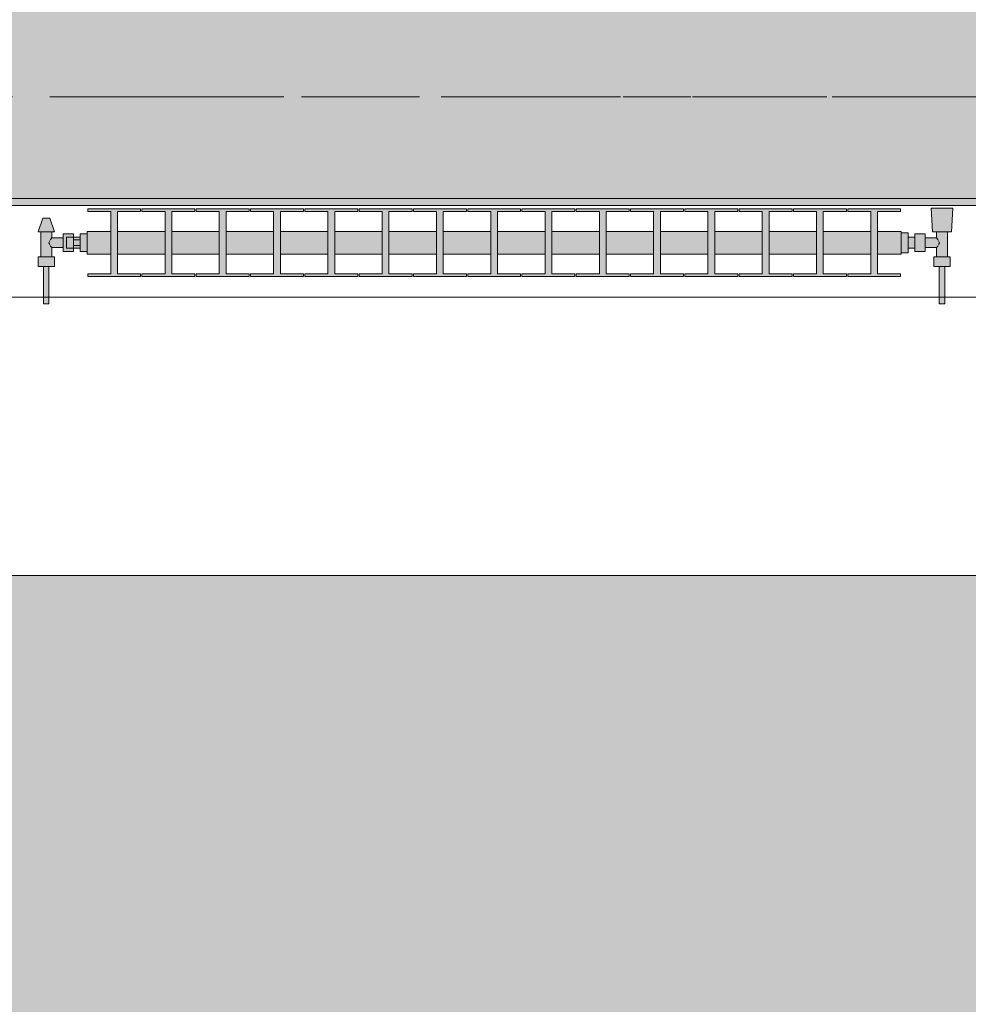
# Model space of a CAD drawing. Header units: metres. Extents: x -3.6 to 84.5, y -11 to 16.8.
# Tile 171 of 228: x 48.5 to 49.9, y -0.8 to 0.7. Entities that reach past the tile are written whole.
import ezdxf

# ---------------------------------------------------------------- set-up
doc = ezdxf.new("R2010")
doc.units = ezdxf.units.M
doc.header["$MEASUREMENT"] = 0
doc.linetypes.add('Achse', pattern=[0.2, 0.1, -0.05, 0, -0.05])
doc.linetypes.add('Strichlinie doppelt', pattern=[0.546806, 0.264583, -0.105833, 0.070556, -0.105833])
for name, color, linetype in [('302 - Elemente.Schraffur', 7, 'Continuous'), ('451 - Universal.Achsen Raster', 7, 'Continuous'), ('604 - Struktur.Wand Aussen', 7, 'Continuous'), ('608 - Struktur.Träger', 7, 'Continuous'), ('801 - HKLSE.Heizung_ Klima_ Lüftung', 7, 'Continuous')]:
    doc.layers.add(name, color=color, linetype=linetype)

msp = doc.modelspace()

# ---------------------------------------------------------------- hatches: boundary and pattern name
at = {"layer": '302 - Elemente.Schraffur', "linetype": 'Continuous', "lineweight": 0, "true_color": 0x191919}
msp.add_hatch(color=250, dxfattribs=at).paths.add_polyline_path([(43.73, -3.31), (55.22, -3.31), (55.22, -0.155), (43.73, -0.155)])
at = {"layer": '608 - Struktur.Träger', "linetype": 'Continuous', "lineweight": 0, "true_color": 0x000000}
h = msp.add_hatch(dxfattribs=at)
h.set_pattern_fill('Beton__Stahlbeton_0001', color=18, style=0, pattern_type=2)
h.set_pattern_definition([(45, (0, 0), (-0.08485281, 0.08485281), []), (45, (-0.04243, 0.04243), (-0.08485281, 0.08485281), [0.09, -0.03])])
h.paths.add_polyline_path([(0.69, 0.7), (0.38, 0.7), (0.38, 0.4), (0.69, 0.4), (3.97, 0.4), (4.29, 0.4), (7.57, 0.4), (7.89, 0.4), (11.17, 0.4), (11.49, 0.4), (14.77, 0.4), (15.09, 0.4), (18.37, 0.4), (18.69, 0.4), (21.97, 0.4), (22.29, 0.4), (25.57, 0.4), (25.89, 0.4), (29.17, 0.4), (29.49, 0.4), (32.77, 0.4), (33.09, 0.4), (36.37, 0.4), (36.69, 0.4), (39.97, 0.4), (40.29, 0.4), (43.57, 0.4), (43.89, 0.4), (47.17, 0.4), (47.49, 0.4), (50.77, 0.4), (51.09, 0.4), (54.37, 0.4), (54.69, 0.4), (57.97, 0.4), (58.29, 0.4), (61.57, 0.4), (61.88, 0.4), (61.88, 0.7), (61.57, 0.7), (58.29, 0.7), (57.97, 0.7), (54.69, 0.7), (54.37, 0.7), (51.09, 0.7), (50.77, 0.7), (47.49, 0.7), (47.17, 0.7), (43.89, 0.7), (43.57, 0.7), (40.29, 0.7), (39.9, 0.7), (36.69, 0.7), (36.37, 0.7), (33.09, 0.7), (32.77, 0.7), (29.49, 0.7), (29.17, 0.7), (25.89, 0.7), (25.57, 0.7), (22.29, 0.7), (21.97, 0.7), (18.69, 0.7), (18.37, 0.7), (15.09, 0.7), (14.77, 0.7), (11.49, 0.7), (11.17, 0.7), (7.89, 0.7), (7.57, 0.7), (4.29, 0.7), (3.97, 0.7)])
h = msp.add_hatch(dxfattribs=at)
h.set_pattern_fill('Gips_0001', color=18, style=0, pattern_type=2)
h.set_pattern_definition([(45, (0, 0), (-0.01767767, 0.01767767), [0, -0.025])])
h.paths.add_polyline_path([(47.49, 0.4), (47.49, 0.39), (50.77, 0.39), (50.77, 0.4)])
at = {"layer": '801 - HKLSE.Heizung_ Klima_ Lüftung', "linetype": 'Continuous', "lineweight": 0, "true_color": 0x3a3a3a}
for points in [[(49.79, 0.3183), (49.79, 0.3517), (49.755, 0.3517), (49.755, 0.3808), (49.789, 0.3808), (49.789, 0.385), (49.711, 0.385), (49.711, 0.3808), (49.745, 0.3808), (49.745, 0.3517), (49.675, 0.3517), (49.675, 0.3808), (49.709, 0.3808), (49.709, 0.385), (49.631, 0.385), (49.631, 0.3808), (49.665, 0.3808), (49.665, 0.3517), (49.595, 0.3517), (49.595, 0.3808), (49.629, 0.3808), (49.629, 0.385), (49.551, 0.385), (49.551, 0.3808), (49.585, 0.3808), (49.585, 0.3517), (49.515, 0.3517), (49.515, 0.3808), (49.549, 0.3808), (49.549, 0.385), (49.471, 0.385), (49.471, 0.3808), (49.505, 0.3808), (49.505, 0.3517), (49.435, 0.3517), (49.435, 0.3808), (49.469, 0.3808), (49.469, 0.385), (49.391, 0.385), (49.391, 0.3808), (49.425, 0.3808), (49.425, 0.3517), (49.355, 0.3517), (49.355, 0.3808), (49.389, 0.3808), (49.389, 0.385), (49.311, 0.385), (49.311, 0.3808), (49.345, 0.3808), (49.345, 0.3517), (49.275, 0.3517), (49.275, 0.3808), (49.309, 0.3808), (49.309, 0.385), (49.231, 0.385), (49.231, 0.3808), (49.265, 0.3808), (49.265, 0.3517), (49.195, 0.3517), (49.195, 0.3808), (49.229, 0.3808), (49.229, 0.385), (49.151, 0.385), (49.151, 0.3808), (49.185, 0.3808), (49.185, 0.3517), (49.115, 0.3517), (49.115, 0.3808), (49.149, 0.3808), (49.149, 0.385), (49.071, 0.385), (49.071, 0.3808), (49.105, 0.3808), (49.105, 0.3517), (49.035, 0.3517), (49.035, 0.3808), (49.069, 0.3808), (49.069, 0.385), (48.991, 0.385), (48.991, 0.3808), (49.025, 0.3808), (49.025, 0.3517), (48.955, 0.3517), (48.955, 0.3808), (48.989, 0.3808), (48.989, 0.385), (48.911, 0.385), (48.911, 0.3808), (48.945, 0.3808), (48.945, 0.3517), (48.875, 0.3517), (48.875, 0.3808), (48.909, 0.3808), (48.909, 0.385), (48.831, 0.385), (48.831, 0.3808), (48.865, 0.3808), (48.865, 0.3517), (48.795, 0.3517), (48.795, 0.3808), (48.829, 0.3808), (48.829, 0.385), (48.751, 0.385), (48.751, 0.3808), (48.785, 0.3808), (48.785, 0.3517), (48.715, 0.3517), (48.715, 0.3808), (48.749, 0.3808), (48.749, 0.385), (48.671, 0.385), (48.671, 0.3808), (48.705, 0.3808), (48.705, 0.3517), (48.635, 0.3517), (48.635, 0.3808), (48.669, 0.3808), (48.669, 0.385), (48.591, 0.385), (48.591, 0.3808), (48.625, 0.3808), (48.625, 0.3517), (48.59, 0.3517), (48.59, 0.3183), (48.625, 0.3183), (48.625, 0.2892), (48.591, 0.2892), (48.591, 0.285), (48.669, 0.285), (48.669, 0.2892), (48.635, 0.2892), (48.635, 0.3183), (48.705, 0.3183), (48.705, 0.2892), (48.671, 0.2892), (48.671, 0.285), (48.749, 0.285), (48.749, 0.2892), (48.715, 0.2892), (48.715, 0.3183), (48.785, 0.3183), (48.785, 0.2892), (48.751, 0.2892), (48.751, 0.285), (48.829, 0.285), (48.829, 0.2892), (48.795, 0.2892), (48.795, 0.3183), (48.865, 0.3183), (48.865, 0.2892), (48.831, 0.2892), (48.831, 0.285), (48.909, 0.285), (48.909, 0.2892), (48.875, 0.2892), (48.875, 0.3183), (48.945, 0.3183), (48.945, 0.2892), (48.911, 0.2892), (48.911, 0.285), (48.989, 0.285), (48.989, 0.2892), (48.955, 0.2892), (48.955, 0.3183), (49.025, 0.3183), (49.025, 0.2892), (48.991, 0.2892), (48.991, 0.285), (49.069, 0.285), (49.069, 0.2892), (49.035, 0.2892), (49.035, 0.3183), (49.105, 0.3183), (49.105, 0.2892), (49.071, 0.2892), (49.071, 0.285), (49.149, 0.285), (49.149, 0.2892), (49.115, 0.2892), (49.115, 0.3183), (49.185, 0.3183), (49.185, 0.2892), (49.151, 0.2892), (49.151, 0.285), (49.229, 0.285), (49.229, 0.2892), (49.195, 0.2892), (49.195, 0.3183), (49.265, 0.3183), (49.265, 0.2892), (49.231, 0.2892), (49.231, 0.285), (49.309, 0.285), (49.309, 0.2892), (49.275, 0.2892), (49.275, 0.3183), (49.345, 0.3183), (49.345, 0.2892), (49.311, 0.2892), (49.311, 0.285), (49.389, 0.285), (49.389, 0.2892), (49.355, 0.2892), (49.355, 0.3183), (49.425, 0.3183), (49.425, 0.2892), (49.391, 0.2892), (49.391, 0.285), (49.469, 0.285), (49.469, 0.2892), (49.435, 0.2892), (49.435, 0.3183), (49.505, 0.3183), (49.505, 0.2892), (49.471, 0.2892), (49.471, 0.285), (49.549, 0.285), (49.549, 0.2892), (49.515, 0.2892), (49.515, 0.3183), (49.585, 0.3183), (49.585, 0.2892), (49.551, 0.2892), (49.551, 0.285), (49.629, 0.285), (49.629, 0.2892), (49.595, 0.2892), (49.595, 0.3183), (49.665, 0.3183), (49.665, 0.2892), (49.631, 0.2892), (49.631, 0.285), (49.709, 0.285), (49.709, 0.2892), (49.675, 0.2892), (49.675, 0.3183), (49.745, 0.3183), (49.745, 0.2892), (49.711, 0.2892), (49.711, 0.285), (49.789, 0.285), (49.789, 0.2892), (49.755, 0.2892), (49.755, 0.3183)], [(49.79, 0.3497), (49.79, 0.3203), (49.8, 0.3203), (49.8, 0.327), (49.81, 0.327), (49.81, 0.322), (49.825, 0.322), (49.825, 0.328), (49.842, 0.328), (49.842, 0.314), (49.838, 0.314), (49.838, 0.3), (49.846, 0.3), (49.846, 0.245), (49.854, 0.245), (49.854, 0.3), (49.862, 0.3), (49.862, 0.314), (49.858, 0.314), (49.858, 0.351), (49.864, 0.351), (49.866, 0.386), (49.834, 0.386), (49.836, 0.351), (49.842, 0.351), (49.842, 0.342), (49.825, 0.342), (49.825, 0.348), (49.81, 0.348), (49.81, 0.343), (49.8, 0.343), (49.8, 0.3497)], [(48.59, 0.348), (48.58, 0.348), (48.58, 0.343), (48.57, 0.343), (48.57, 0.348), (48.555, 0.348), (48.555, 0.342), (48.538, 0.342), (48.538, 0.351), (48.542, 0.351), (48.535, 0.371), (48.525, 0.371), (48.518, 0.351), (48.522, 0.351), (48.522, 0.314), (48.518, 0.314), (48.518, 0.3), (48.526, 0.3), (48.526, 0.245), (48.534, 0.245), (48.534, 0.3), (48.542, 0.3), (48.542, 0.314), (48.538, 0.314), (48.538, 0.328), (48.555, 0.328), (48.555, 0.322), (48.57, 0.322), (48.57, 0.327), (48.58, 0.327), (48.58, 0.322), (48.59, 0.322)]]:
    msp.add_hatch(color=250, dxfattribs=at).paths.add_polyline_path(points)

# ---------------------------------------------------------------- linework, layer by layer
at = {"layer": '451 - Universal.Achsen Raster', "color": 160, "linetype": 'Strichlinie doppelt', "lineweight": 9, "true_color": 0x3232ff}
msp.add_line((64.935, 0.55), (-3.175, 0.55), dxfattribs=at)
at = {"layer": '604 - Struktur.Wand Aussen', "color": 7, "linetype": 'Continuous', "lineweight": 13}
for p, q in [((50.34, 0.255), (47.94, 0.255)), ((47.94, -0.155), (50.34, -0.155))]:
    msp.add_line(p, q, dxfattribs=at)
at = {"layer": '608 - Struktur.Träger', "color": 7, "linetype": 'Achse', "lineweight": 9}
msp.add_line((0.38, 0.55), (61.88, 0.55), dxfattribs=at)
at = {"layer": '608 - Struktur.Träger', "color": 7, "linetype": 'Continuous', "lineweight": 13}
msp.add_line((0.38, 0.39), (61.88, 0.39), dxfattribs=at)
at = {"layer": '608 - Struktur.Träger', "color": 7, "linetype": 'Continuous', "lineweight": 5}
msp.add_line((50.77, 0.39), (47.49, 0.39), dxfattribs=at)
at = {"layer": '608 - Struktur.Träger', "color": 7, "linetype": 'Continuous', "lineweight": 13, "flags": 128}
msp.add_lwpolyline([(54.69, 0.4), (54.37, 0.4), (51.09, 0.4), (50.77, 0.4), (47.49, 0.4), (47.17, 0.4), (43.89, 0.4), (43.57, 0.4), (40.29, 0.4), (39.97, 0.4), (36.69, 0.4), (36.37, 0.4), (33.09, 0.4), (32.77, 0.4), (29.49, 0.4), (29.17, 0.4), (25.89, 0.4), (25.57, 0.4), (22.29, 0.4), (21.97, 0.4), (18.69, 0.4), (18.37, 0.4)], dxfattribs=at)
at = {"layer": '801 - HKLSE.Heizung_ Klima_ Lüftung', "color": 7, "linetype": 'Continuous', "lineweight": 5, "true_color": 0xebebeb}
for p, q in [((48.669, 0.385), (48.591, 0.385)), ((48.669, 0.385), (48.591, 0.385)), ((48.591, 0.385), (48.591, 0.3808)), ((48.591, 0.3808), (48.625, 0.3808)), ((48.625, 0.3808), (48.625, 0.2892)), ((48.635, 0.2892), (48.635, 0.3808)), ((48.635, 0.3808), (48.669, 0.3808)), ((48.669, 0.3808), (48.669, 0.385)), ((48.669, 0.3808), (48.669, 0.385)), ((48.749, 0.385), (48.671, 0.385)), ((48.671, 0.385), (48.671, 0.3808)), ((48.749, 0.385), (48.671, 0.385)), ((48.671, 0.385), (48.671, 0.3808)), ((48.671, 0.3808), (48.705, 0.3808)), ((48.705, 0.3808), (48.705, 0.2892)), ((48.715, 0.2892), (48.715, 0.3808)), ((48.715, 0.3808), (48.749, 0.3808)), ((48.749, 0.3808), (48.749, 0.385)), ((48.749, 0.3808), (48.749, 0.385)), ((48.829, 0.385), (48.751, 0.385)), ((48.829, 0.385), (48.751, 0.385)), ((48.751, 0.385), (48.751, 0.3808)), ((48.751, 0.3808), (48.785, 0.3808)), ((48.785, 0.3808), (48.785, 0.2892)), ((48.795, 0.2892), (48.795, 0.3808)), ((48.795, 0.3808), (48.829, 0.3808)), ((48.829, 0.3808), (48.829, 0.385)), ((48.829, 0.3808), (48.829, 0.385)), ((48.909, 0.385), (48.831, 0.385)), ((48.831, 0.385), (48.831, 0.3808)), ((48.909, 0.385), (48.831, 0.385)), ((48.831, 0.385), (48.831, 0.3808)), ((48.831, 0.3808), (48.865, 0.3808)), ((48.865, 0.3808), (48.865, 0.2892)), ((48.875, 0.2892), (48.875, 0.3808)), ((48.875, 0.3808), (48.909, 0.3808)), ((48.909, 0.3808), (48.909, 0.385)), ((48.989, 0.385), (48.911, 0.385)), ((48.989, 0.385), (48.911, 0.385)), ((48.911, 0.385), (48.911, 0.3808)), ((48.911, 0.3808), (48.945, 0.3808)), ((48.945, 0.3808), (48.945, 0.2892)), ((48.955, 0.2892), (48.955, 0.3808)), ((48.955, 0.3808), (48.989, 0.3808)), ((48.989, 0.3808), (48.989, 0.385)), ((49.069, 0.385), (48.991, 0.385)), ((49.069, 0.385), (48.991, 0.385)), ((48.991, 0.385), (48.991, 0.3808)), ((48.991, 0.3808), (49.025, 0.3808)), ((49.025, 0.3808), (49.025, 0.2892)), ((49.035, 0.2892), (49.035, 0.3808)), ((49.035, 0.3808), (49.069, 0.3808)), ((49.069, 0.3808), (49.069, 0.385)), ((49.069, 0.3808), (49.069, 0.385)), ((49.149, 0.385), (49.071, 0.385)), ((49.071, 0.385), (49.071, 0.3808)), ((49.149, 0.385), (49.071, 0.385)), ((49.071, 0.385), (49.071, 0.3808)), ((49.071, 0.3808), (49.105, 0.3808)), ((49.105, 0.3808), (49.105, 0.2892)), ((49.115, 0.2892), (49.115, 0.3808)), ((49.115, 0.3808), (49.149, 0.3808)), ((49.149, 0.3808), (49.149, 0.385)), ((49.229, 0.385), (49.151, 0.385)), ((49.151, 0.385), (49.151, 0.3808)), ((49.229, 0.385), (49.151, 0.385)), ((49.151, 0.385), (49.151, 0.3808)), ((49.151, 0.3808), (49.185, 0.3808)), ((49.185, 0.3808), (49.185, 0.2892)), ((49.195, 0.2892), (49.195, 0.3808)), ((49.195, 0.3808), (49.229, 0.3808)), ((49.229, 0.3808), (49.229, 0.385)), ((49.309, 0.385), (49.231, 0.385)), ((49.309, 0.385), (49.231, 0.385)), ((49.231, 0.385), (49.231, 0.3808)), ((49.231, 0.3808), (49.265, 0.3808)), ((49.265, 0.3808), (49.265, 0.2892)), ((49.275, 0.2892), (49.275, 0.3808)), ((49.275, 0.3808), (49.309, 0.3808)), ((49.309, 0.3808), (49.309, 0.385)), ((49.309, 0.3808), (49.309, 0.385)), ((49.389, 0.385), (49.311, 0.385)), ((49.389, 0.385), (49.311, 0.385)), ((49.311, 0.385), (49.311, 0.3808)), ((49.311, 0.3808), (49.345, 0.3808)), ((49.345, 0.3808), (49.345, 0.2892)), ((49.355, 0.2892), (49.355, 0.3808)), ((49.355, 0.3808), (49.389, 0.3808)), ((49.389, 0.3808), (49.389, 0.385)), ((49.469, 0.385), (49.391, 0.385)), ((49.391, 0.385), (49.391, 0.3808)), ((49.469, 0.385), (49.391, 0.385)), ((49.391, 0.385), (49.391, 0.3808)), ((49.391, 0.3808), (49.425, 0.3808)), ((49.425, 0.3808), (49.425, 0.2892)), ((49.435, 0.2892), (49.435, 0.3808)), ((49.435, 0.3808), (49.469, 0.3808)), ((49.469, 0.3808), (49.469, 0.385)), ((49.469, 0.3808), (49.469, 0.385)), ((49.549, 0.385), (49.471, 0.385)), ((49.549, 0.385), (49.471, 0.385)), ((49.471, 0.385), (49.471, 0.3808)), ((49.471, 0.3808), (49.505, 0.3808)), ((49.505, 0.3808), (49.505, 0.2892)), ((49.515, 0.2892), (49.515, 0.3808)), ((49.515, 0.3808), (49.549, 0.3808)), ((49.549, 0.3808), (49.549, 0.385)), ((49.629, 0.385), (49.551, 0.385)), ((49.551, 0.385), (49.551, 0.3808)), ((49.629, 0.385), (49.551, 0.385)), ((49.551, 0.385), (49.551, 0.3808)), ((49.551, 0.3808), (49.585, 0.3808)), ((49.585, 0.3808), (49.585, 0.2892)), ((49.595, 0.2892), (49.595, 0.3808)), ((49.595, 0.3808), (49.629, 0.3808)), ((49.629, 0.3808), (49.629, 0.385)), ((49.709, 0.385), (49.631, 0.385)), ((49.631, 0.385), (49.631, 0.3808)), ((49.709, 0.385), (49.631, 0.385)), ((49.631, 0.385), (49.631, 0.3808)), ((49.631, 0.3808), (49.665, 0.3808)), ((49.665, 0.3808), (49.665, 0.2892)), ((49.675, 0.2892), (49.675, 0.3808)), ((49.675, 0.3808), (49.709, 0.3808)), ((49.709, 0.3808), (49.709, 0.385)), ((49.709, 0.3808), (49.709, 0.385)), ((49.789, 0.385), (49.711, 0.385)), ((49.789, 0.385), (49.711, 0.385)), ((49.711, 0.385), (49.711, 0.3808)), ((49.711, 0.3808), (49.745, 0.3808)), ((49.745, 0.3808), (49.745, 0.2892)), ((49.755, 0.2892), (49.755, 0.3808)), ((49.755, 0.3808), (49.789, 0.3808)), ((49.789, 0.3808), (49.789, 0.385)), ((49.789, 0.3808), (49.789, 0.385)), ((49.8387, 0.386), (49.834, 0.386)), ((49.834, 0.386), (49.8387, 0.386)), ((49.836, 0.351), (49.834, 0.386)), ((49.8387, 0.386), (49.85, 0.386)), ((49.85, 0.386), (49.8387, 0.386)), ((49.85, 0.386), (49.8613, 0.386)), ((49.8613, 0.386), (49.85, 0.386)), ((49.8613, 0.386), (49.866, 0.386)), ((49.866, 0.386), (49.8613, 0.386)), ((49.864, 0.351), (49.866, 0.386)), ((48.518, 0.351), (48.525, 0.371)), ((48.5265, 0.371), (48.525, 0.371)), ((48.53, 0.371), (48.5265, 0.371)), ((48.5335, 0.371), (48.53, 0.371)), ((48.535, 0.371), (48.5335, 0.371)), ((48.542, 0.351), (48.535, 0.371)), ((48.5215, 0.351), (48.518, 0.351)), ((48.53, 0.351), (48.5215, 0.351)), ((48.522, 0.314), (48.522, 0.351)), ((48.5385, 0.351), (48.53, 0.351)), ((48.538, 0.342), (48.538, 0.351)), ((48.542, 0.351), (48.5385, 0.351)), ((48.59, 0.3468), (48.59, 0.3517)), ((48.625, 0.3517), (48.59, 0.3517)), ((48.705, 0.3517), (48.635, 0.3517)), ((48.785, 0.3517), (48.715, 0.3517)), ((48.865, 0.3517), (48.795, 0.3517)), ((48.945, 0.3517), (48.875, 0.3517)), ((49.025, 0.3517), (48.955, 0.3517)), ((49.105, 0.3517), (49.035, 0.3517)), ((49.185, 0.3517), (49.115, 0.3517)), ((49.265, 0.3517), (49.195, 0.3517)), ((49.345, 0.3517), (49.275, 0.3517)), ((49.425, 0.3517), (49.355, 0.3517)), ((49.505, 0.3517), (49.435, 0.3517)), ((49.585, 0.3517), (49.515, 0.3517)), ((49.665, 0.3517), (49.595, 0.3517)), ((49.745, 0.3517), (49.675, 0.3517)), ((49.79, 0.3517), (49.755, 0.3517)), ((49.79, 0.3468), (49.79, 0.3517)), ((49.8, 0.3497), (49.79, 0.3497)), ((49.8, 0.3497), (49.79, 0.3497)), ((49.8, 0.3497), (49.79, 0.3497)), ((49.8, 0.3497), (49.79, 0.3497)), ((49.8, 0.335), (49.8, 0.3497)), ((49.8, 0.335), (49.8, 0.3497)), ((49.836, 0.351), (49.8401, 0.351)), ((49.8401, 0.351), (49.85, 0.351)), ((49.842, 0.342), (49.842, 0.351)), ((49.85, 0.351), (49.8599, 0.351)), ((49.858, 0.314), (49.858, 0.351)), ((49.8599, 0.351), (49.864, 0.351)), ((48.5339, 0.335), (48.5353, 0.3379)), ((48.5353, 0.3321), (48.5339, 0.335)), ((48.5358, 0.3389), (48.5363, 0.3399)), ((48.5363, 0.3399), (48.538, 0.342)), ((48.538, 0.342), (48.555, 0.342)), ((48.555, 0.3415), (48.555, 0.348)), ((48.555, 0.348), (48.57, 0.348)), ((48.555, 0.3285), (48.555, 0.3415)), ((48.56, 0.3407), (48.56, 0.343)), ((48.57, 0.343), (48.56, 0.343)), ((48.56, 0.335), (48.56, 0.3407)), ((48.56, 0.3293), (48.56, 0.335)), ((48.57, 0.3415), (48.57, 0.348)), ((48.57, 0.348), (48.57, 0.343)), ((48.57, 0.3407), (48.57, 0.343)), ((48.57, 0.3407), (48.57, 0.343)), ((48.57, 0.343), (48.58, 0.343)), ((48.57, 0.3393), (48.57, 0.3415)), ((48.57, 0.335), (48.57, 0.3407)), ((48.57, 0.3393), (48.57, 0.3407)), ((48.57, 0.335), (48.57, 0.3393)), ((48.58, 0.3393), (48.57, 0.3393)), ((48.57, 0.3307), (48.57, 0.335)), ((48.57, 0.3293), (48.57, 0.335)), ((48.59, 0.348), (48.58, 0.348)), ((48.59, 0.348), (48.58, 0.348)), ((48.58, 0.335), (48.58, 0.348)), ((48.59, 0.348), (48.58, 0.348)), ((48.59, 0.348), (48.58, 0.348)), ((48.58, 0.322), (48.58, 0.335)), ((48.59, 0.335), (48.59, 0.3468)), ((48.59, 0.3232), (48.59, 0.335)), ((49.79, 0.335), (49.79, 0.3468)), ((49.79, 0.3232), (49.79, 0.335)), ((49.8, 0.3407), (49.8, 0.343)), ((49.81, 0.343), (49.8, 0.343)), ((49.8, 0.335), (49.8, 0.3407)), ((49.8, 0.3203), (49.8, 0.335)), ((49.8, 0.3203), (49.8, 0.335)), ((49.8, 0.3293), (49.8, 0.335)), ((49.81, 0.3415), (49.81, 0.348)), ((49.825, 0.348), (49.81, 0.348)), ((49.81, 0.3285), (49.81, 0.3415)), ((49.825, 0.3415), (49.825, 0.348)), ((49.842, 0.342), (49.825, 0.342)), ((49.825, 0.3285), (49.825, 0.3415)), ((49.8437, 0.3399), (49.842, 0.342)), ((49.8442, 0.3389), (49.8437, 0.3399)), ((49.8461, 0.335), (49.8447, 0.3379)), ((49.8447, 0.3321), (49.8461, 0.335)), ((48.5363, 0.3301), (48.5358, 0.3311)), ((48.538, 0.328), (48.5363, 0.3301)), ((48.538, 0.314), (48.538, 0.328)), ((48.538, 0.328), (48.555, 0.328)), ((48.555, 0.322), (48.555, 0.3285)), ((48.555, 0.322), (48.57, 0.322)), ((48.56, 0.327), (48.56, 0.3293)), ((48.57, 0.327), (48.56, 0.327)), ((48.58, 0.3307), (48.57, 0.3307)), ((48.57, 0.3285), (48.57, 0.3307)), ((48.57, 0.3293), (48.57, 0.3307)), ((48.57, 0.327), (48.57, 0.3293)), ((48.57, 0.327), (48.57, 0.3293)), ((48.57, 0.322), (48.57, 0.3285)), ((48.57, 0.327), (48.57, 0.322)), ((48.57, 0.327), (48.58, 0.327)), ((48.59, 0.322), (48.58, 0.322)), ((48.59, 0.3183), (48.59, 0.3232)), ((49.79, 0.3183), (49.79, 0.3232)), ((49.8, 0.3203), (49.79, 0.3203)), ((49.8, 0.3203), (49.79, 0.3203)), ((49.8, 0.327), (49.8, 0.3293)), ((49.81, 0.327), (49.8, 0.327)), ((49.81, 0.322), (49.81, 0.3285)), ((49.825, 0.322), (49.81, 0.322)), ((49.825, 0.322), (49.825, 0.3285)), ((49.842, 0.328), (49.825, 0.328)), ((49.842, 0.328), (49.8437, 0.3301)), ((49.842, 0.314), (49.842, 0.328)), ((49.8437, 0.3301), (49.8442, 0.3311)), ((48.524, 0.314), (48.518, 0.314)), ((48.518, 0.3), (48.518, 0.314)), ((48.536, 0.314), (48.524, 0.314)), ((48.542, 0.314), (48.536, 0.314)), ((48.542, 0.3), (48.542, 0.314)), ((48.625, 0.3183), (48.59, 0.3183)), ((48.705, 0.3183), (48.635, 0.3183)), ((48.785, 0.3183), (48.715, 0.3183)), ((48.865, 0.3183), (48.795, 0.3183)), ((48.945, 0.3183), (48.875, 0.3183)), ((49.025, 0.3183), (48.955, 0.3183)), ((49.105, 0.3183), (49.035, 0.3183)), ((49.185, 0.3183), (49.115, 0.3183)), ((49.265, 0.3183), (49.195, 0.3183)), ((49.345, 0.3183), (49.275, 0.3183)), ((49.425, 0.3183), (49.355, 0.3183)), ((49.505, 0.3183), (49.435, 0.3183)), ((49.585, 0.3183), (49.515, 0.3183)), ((49.665, 0.3183), (49.595, 0.3183)), ((49.745, 0.3183), (49.675, 0.3183)), ((49.79, 0.3183), (49.755, 0.3183)), ((49.838, 0.314), (49.844, 0.314)), ((49.838, 0.3), (49.838, 0.314)), ((49.844, 0.314), (49.856, 0.314)), ((49.856, 0.314), (49.862, 0.314)), ((49.862, 0.3), (49.862, 0.314)), ((48.524, 0.3), (48.518, 0.3)), ((48.536, 0.3), (48.524, 0.3)), ((48.526, 0.245), (48.526, 0.3)), ((48.5272, 0.3), (48.526, 0.3)), ((48.53, 0.3), (48.5272, 0.3)), ((48.5328, 0.3), (48.53, 0.3)), ((48.534, 0.3), (48.5328, 0.3)), ((48.534, 0.245), (48.534, 0.3)), ((48.542, 0.3), (48.536, 0.3)), ((49.838, 0.3), (49.844, 0.3)), ((49.844, 0.3), (49.856, 0.3)), ((49.846, 0.245), (49.846, 0.3)), ((49.846, 0.3), (49.8472, 0.3)), ((49.8472, 0.3), (49.85, 0.3)), ((49.85, 0.3), (49.8528, 0.3)), ((49.8528, 0.3), (49.854, 0.3)), ((49.854, 0.245), (49.854, 0.3)), ((49.856, 0.3), (49.862, 0.3)), ((48.625, 0.2892), (48.591, 0.2892)), ((48.591, 0.2892), (48.591, 0.285)), ((48.591, 0.285), (48.669, 0.285)), ((48.669, 0.2892), (48.635, 0.2892)), ((48.669, 0.285), (48.669, 0.2892)), ((48.669, 0.285), (48.669, 0.2892)), ((48.671, 0.2892), (48.671, 0.285)), ((48.705, 0.2892), (48.671, 0.2892)), ((48.671, 0.2892), (48.671, 0.285)), ((48.671, 0.285), (48.749, 0.285)), ((48.749, 0.2892), (48.715, 0.2892)), ((48.749, 0.285), (48.749, 0.2892)), ((48.749, 0.285), (48.749, 0.2892)), ((48.785, 0.2892), (48.751, 0.2892)), ((48.751, 0.2892), (48.751, 0.285)), ((48.751, 0.285), (48.829, 0.285)), ((48.829, 0.2892), (48.795, 0.2892)), ((48.829, 0.285), (48.829, 0.2892)), ((48.829, 0.285), (48.829, 0.2892)), ((48.831, 0.2892), (48.831, 0.285)), ((48.865, 0.2892), (48.831, 0.2892)), ((48.831, 0.2892), (48.831, 0.285)), ((48.831, 0.285), (48.909, 0.285)), ((48.909, 0.2892), (48.875, 0.2892)), ((48.909, 0.285), (48.909, 0.2892)), ((48.945, 0.2892), (48.911, 0.2892)), ((48.911, 0.2892), (48.911, 0.285)), ((48.911, 0.285), (48.989, 0.285)), ((48.989, 0.2892), (48.955, 0.2892)), ((48.989, 0.285), (48.989, 0.2892)), ((49.025, 0.2892), (48.991, 0.2892)), ((48.991, 0.2892), (48.991, 0.285)), ((48.991, 0.285), (49.069, 0.285)), ((49.069, 0.2892), (49.035, 0.2892)), ((49.069, 0.285), (49.069, 0.2892)), ((49.069, 0.285), (49.069, 0.2892)), ((49.071, 0.2892), (49.071, 0.285)), ((49.105, 0.2892), (49.071, 0.2892)), ((49.071, 0.2892), (49.071, 0.285)), ((49.071, 0.285), (49.149, 0.285)), ((49.149, 0.2892), (49.115, 0.2892)), ((49.149, 0.285), (49.149, 0.2892)), ((49.151, 0.2892), (49.151, 0.285)), ((49.185, 0.2892), (49.151, 0.2892)), ((49.151, 0.2892), (49.151, 0.285)), ((49.151, 0.285), (49.229, 0.285)), ((49.229, 0.2892), (49.195, 0.2892)), ((49.229, 0.285), (49.229, 0.2892)), ((49.265, 0.2892), (49.231, 0.2892)), ((49.231, 0.2892), (49.231, 0.285)), ((49.231, 0.285), (49.309, 0.285)), ((49.309, 0.2892), (49.275, 0.2892)), ((49.309, 0.285), (49.309, 0.2892)), ((49.309, 0.285), (49.309, 0.2892)), ((49.345, 0.2892), (49.311, 0.2892)), ((49.311, 0.2892), (49.311, 0.285)), ((49.311, 0.285), (49.389, 0.285)), ((49.389, 0.2892), (49.355, 0.2892)), ((49.389, 0.285), (49.389, 0.2892)), ((49.391, 0.2892), (49.391, 0.285)), ((49.425, 0.2892), (49.391, 0.2892)), ((49.391, 0.2892), (49.391, 0.285)), ((49.391, 0.285), (49.469, 0.285)), ((49.469, 0.2892), (49.435, 0.2892)), ((49.469, 0.285), (49.469, 0.2892)), ((49.469, 0.285), (49.469, 0.2892)), ((49.505, 0.2892), (49.471, 0.2892)), ((49.471, 0.2892), (49.471, 0.285)), ((49.471, 0.285), (49.549, 0.285)), ((49.549, 0.2892), (49.515, 0.2892)), ((49.549, 0.285), (49.549, 0.2892)), ((49.551, 0.2892), (49.551, 0.285)), ((49.585, 0.2892), (49.551, 0.2892)), ((49.551, 0.2892), (49.551, 0.285)), ((49.551, 0.285), (49.629, 0.285)), ((49.629, 0.2892), (49.595, 0.2892)), ((49.629, 0.285), (49.629, 0.2892)), ((49.631, 0.2892), (49.631, 0.285)), ((49.665, 0.2892), (49.631, 0.2892)), ((49.631, 0.2892), (49.631, 0.285)), ((49.631, 0.285), (49.709, 0.285)), ((49.709, 0.2892), (49.675, 0.2892)), ((49.709, 0.285), (49.709, 0.2892)), ((49.709, 0.285), (49.709, 0.2892)), ((49.745, 0.2892), (49.711, 0.2892)), ((49.711, 0.2892), (49.711, 0.285)), ((49.711, 0.285), (49.789, 0.285)), ((49.789, 0.2892), (49.755, 0.2892)), ((49.789, 0.285), (49.789, 0.2892)), ((49.789, 0.285), (49.789, 0.2892)), ((48.5272, 0.245), (48.526, 0.245)), ((48.53, 0.245), (48.5272, 0.245)), ((48.5328, 0.245), (48.53, 0.245)), ((48.534, 0.245), (48.5328, 0.245)), ((49.846, 0.245), (49.8472, 0.245)), ((49.8472, 0.245), (49.85, 0.245)), ((49.85, 0.245), (49.8528, 0.245)), ((49.8528, 0.245), (49.854, 0.245))]:
    msp.add_line(p, q, dxfattribs=at)

doc.saveas('drawing.dxf')
